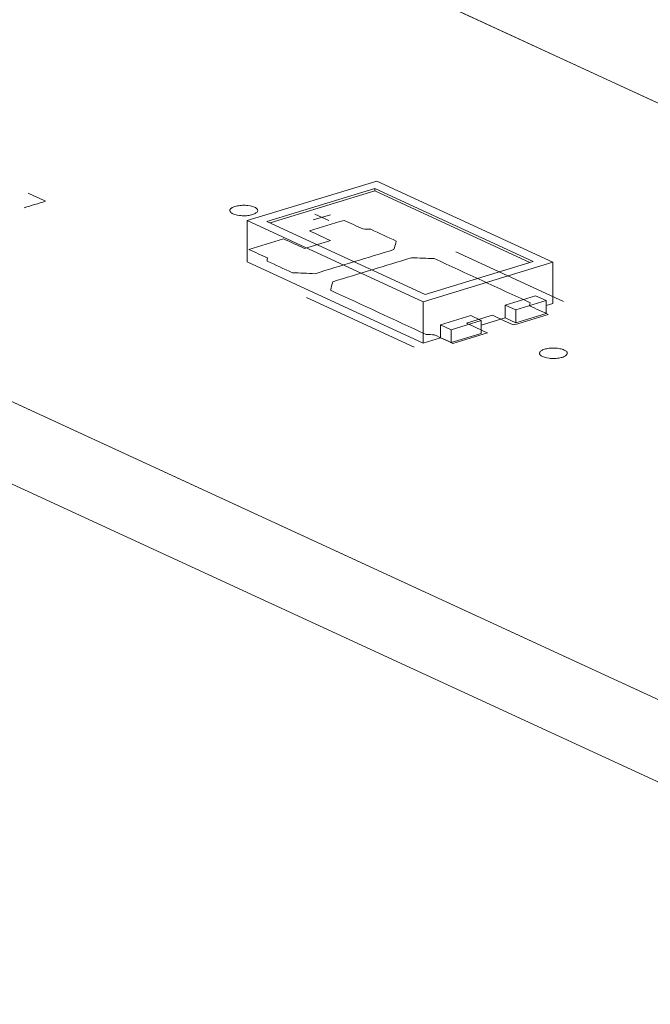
# Model space of a CAD drawing. Header units: inches. Extents: x 511 to 849, y 252 to 484.
# Tile 26 of 235: x 595 to 606, y 304 to 322. Entities that reach past the tile are written whole.
import ezdxf

# ---------------------------------------------------------------- set-up
doc = ezdxf.new("R2010")
doc.units = ezdxf.units.IN
doc.header["$MEASUREMENT"] = 0
doc.layers.add('1', color=7, linetype='Continuous')

# ---------------------------------------------------------------- blocks, each defined once
blk = doc.blocks.new('block 2582')
at = {"layer": '1', "color": 155, "lineweight": 18, "true_color": 0x4c7299}
blk.add_lwpolyline([(602.188, 316.917), (599.347, 318.227)], dxfattribs=at)
blk = doc.blocks.new('block 2583')
at = {"layer": '1', "color": 155, "lineweight": 18, "true_color": 0x4c7299}
blk.add_lwpolyline([(604.127, 317.509), (602.188, 316.917)], dxfattribs=at)
blk = doc.blocks.new('block 2584')
at = {"layer": '1', "color": 155, "lineweight": 18, "true_color": 0x4c7299}
blk.add_lwpolyline([(601.286, 318.819), (604.127, 317.509)], dxfattribs=at)
blk = doc.blocks.new('block 2585')
at = {"layer": '1', "color": 155, "lineweight": 18, "true_color": 0x4c7299}
blk.add_lwpolyline([(599.347, 318.227), (601.286, 318.819)], dxfattribs=at)
blk = doc.blocks.new('block 2586')
at = {"layer": '1', "color": 155, "lineweight": 18, "true_color": 0x4c7299}
blk.add_lwpolyline([(602.152, 316.785), (604.478, 317.496)], dxfattribs=at)
blk = doc.blocks.new('block 2587')
at = {"layer": '1', "color": 155, "lineweight": 18, "true_color": 0x4c7299}
blk.add_lwpolyline([(598.995, 318.241), (602.152, 316.785)], dxfattribs=at)
blk = doc.blocks.new('block 2588')
at = {"layer": '1', "color": 155, "lineweight": 18, "true_color": 0x4c7299}
blk.add_lwpolyline([(601.322, 318.951), (598.995, 318.241)], dxfattribs=at)
blk = doc.blocks.new('block 2589')
at = {"layer": '1', "color": 155, "lineweight": 18, "true_color": 0x4c7299}
blk.add_lwpolyline([(604.478, 317.496), (601.322, 318.951)], dxfattribs=at)
blk = doc.blocks.new('block 2590')
at = {"layer": '1', "color": 155, "lineweight": 18, "true_color": 0x4c7299}
blk.add_lwpolyline([(603.815, 316.638), (604.358, 316.804)], dxfattribs=at)
blk = doc.blocks.new('block 2591')
at = {"layer": '1', "color": 155, "lineweight": 18, "true_color": 0x4c7299}
blk.add_lwpolyline([(603.625, 316.725), (603.815, 316.638)], dxfattribs=at)
blk = doc.blocks.new('block 2592')
at = {"layer": '1', "color": 155, "lineweight": 18, "true_color": 0x4c7299}
blk.add_lwpolyline([(604.358, 316.804), (604.168, 316.891)], dxfattribs=at)
blk = doc.blocks.new('block 2593')
at = {"layer": '1', "color": 155, "lineweight": 18, "true_color": 0x4c7299}
blk.add_lwpolyline([(603.194, 316.448), (602.651, 316.282)], dxfattribs=at)
blk = doc.blocks.new('block 2594')
at = {"layer": '1', "color": 155, "lineweight": 18, "true_color": 0x4c7299}
blk.add_lwpolyline([(602.651, 316.282), (602.462, 316.37)], dxfattribs=at)
blk = doc.blocks.new('block 2595')
at = {"layer": '1', "color": 155, "lineweight": 18, "true_color": 0x4c7299}
blk.add_lwpolyline([(603.005, 316.536), (603.194, 316.448)], dxfattribs=at)
blk = doc.blocks.new('block 3322')
at = {"layer": '1', "color": 155, "lineweight": 18, "true_color": 0x4c7299}
blk.add_lwpolyline([(601.286, 318.773), (601.286, 318.819)], dxfattribs=at)
blk = doc.blocks.new('block 3323')
at = {"layer": '1', "color": 155, "lineweight": 18, "true_color": 0x4c7299}
blk.add_lwpolyline([(602.152, 316.785), (602.152, 316.043)], dxfattribs=at)
blk = doc.blocks.new('block 3324')
at = {"layer": '1', "color": 155, "lineweight": 18, "true_color": 0x4c7299}
blk.add_lwpolyline([(598.995, 318.241), (598.995, 317.499)], dxfattribs=at)
blk = doc.blocks.new('block 3325')
at = {"layer": '1', "color": 155, "lineweight": 18, "true_color": 0x4c7299}
blk.add_lwpolyline([(604.478, 317.496), (604.478, 316.754)], dxfattribs=at)
blk = doc.blocks.new('block 3326')
at = {"layer": '1', "color": 155, "lineweight": 18, "true_color": 0x4c7299}
blk.add_lwpolyline([(601.286, 318.773), (604.066, 317.491)], dxfattribs=at)
blk = doc.blocks.new('block 3327')
at = {"layer": '1', "color": 155, "lineweight": 18, "true_color": 0x4c7299}
blk.add_lwpolyline([(599.408, 318.199), (601.286, 318.773)], dxfattribs=at)
blk = doc.blocks.new('block 3328')
at = {"layer": '1', "color": 155, "lineweight": 18, "true_color": 0x4c7299}
blk.add_lwpolyline([(602.462, 316.37), (602.462, 316.138)], dxfattribs=at)
blk = doc.blocks.new('block 3329')
at = {"layer": '1', "color": 155, "lineweight": 18, "true_color": 0x4c7299}
blk.add_lwpolyline([(603.625, 316.725), (603.625, 316.493)], dxfattribs=at)
blk = doc.blocks.new('block 3330')
at = {"layer": '1', "color": 155, "lineweight": 18, "true_color": 0x4c7299}
blk.add_lwpolyline([(602.651, 316.282), (602.651, 316.051)], dxfattribs=at)
blk = doc.blocks.new('block 3331')
at = {"layer": '1', "color": 155, "lineweight": 18, "true_color": 0x4c7299}
blk.add_lwpolyline([(603.194, 316.448), (603.194, 316.217)], dxfattribs=at)
blk = doc.blocks.new('block 3332')
at = {"layer": '1', "color": 155, "lineweight": 18, "true_color": 0x4c7299}
blk.add_lwpolyline([(604.168, 316.891), (603.625, 316.725)], dxfattribs=at)
blk = doc.blocks.new('block 3333')
at = {"layer": '1', "color": 155, "lineweight": 18, "true_color": 0x4c7299}
blk.add_lwpolyline([(602.462, 316.37), (603.005, 316.536)], dxfattribs=at)
blk = doc.blocks.new('block 3334')
at = {"layer": '1', "color": 155, "lineweight": 18, "true_color": 0x4c7299}
blk.add_lwpolyline([(603.815, 316.638), (603.815, 316.406)], dxfattribs=at)
blk = doc.blocks.new('block 3335')
at = {"layer": '1', "color": 155, "lineweight": 18, "true_color": 0x4c7299}
blk.add_lwpolyline([(604.358, 316.804), (604.358, 316.572)], dxfattribs=at)
blk = doc.blocks.new('block 3336')
at = {"layer": '1', "color": 155, "lineweight": 18, "true_color": 0x4c7299}
blk.add_lwpolyline([(603.194, 316.217), (602.651, 316.051)], dxfattribs=at)
blk = doc.blocks.new('block 3337')
at = {"layer": '1', "color": 155, "lineweight": 18, "true_color": 0x4c7299}
blk.add_lwpolyline([(603.815, 316.406), (604.358, 316.572)], dxfattribs=at)
blk = doc.blocks.new('block 3338')
at = {"layer": '1', "color": 155, "lineweight": 18, "true_color": 0x4c7299}
blk.add_lwpolyline([(602.651, 316.051), (602.462, 316.138)], dxfattribs=at)
blk = doc.blocks.new('block 3339')
at = {"layer": '1', "color": 155, "lineweight": 18, "true_color": 0x4c7299}
blk.add_lwpolyline([(603.625, 316.493), (603.815, 316.406)], dxfattribs=at)
blk = doc.blocks.new('block 3340')
at = {"layer": '1', "color": 155, "lineweight": 18, "true_color": 0x4c7299}
blk.add_lwpolyline([(598.995, 317.499), (602.152, 316.043)], dxfattribs=at)
blk = doc.blocks.new('block 3341')
at = {"layer": '1', "color": 155, "lineweight": 18, "true_color": 0x4c7299}
blk.add_lwpolyline([(602.152, 316.043), (602.462, 316.138)], dxfattribs=at)
blk = doc.blocks.new('block 3342')
at = {"layer": '1', "color": 155, "lineweight": 18, "true_color": 0x4c7299}
blk.add_lwpolyline([(604.358, 316.717), (604.478, 316.754)], dxfattribs=at)
blk = doc.blocks.new('block 3343')
at = {"layer": '1', "color": 155, "lineweight": 18, "true_color": 0x4c7299}
blk.add_lwpolyline([(603.194, 316.362), (603.625, 316.493)], dxfattribs=at)
blk = doc.blocks.new('block 3544')
at = {"layer": '1', "color": 18, "lineweight": 13, "true_color": 0x4c0000}
blk.add_lwpolyline([(615.012, 305.658), (543.608, 338.596)], dxfattribs=at)
blk = doc.blocks.new('block 3549')
at = {"layer": '1', "color": 18, "lineweight": 13, "true_color": 0x4c0000}
blk.add_lwpolyline([(615.012, 305.658), (543.608, 338.596)], dxfattribs=at)
blk = doc.blocks.new('block 3585')
at = {"layer": '1', "color": 18, "lineweight": 13, "true_color": 0x4c0000}
blk.add_lwpolyline([(601.99, 315.968), (600.059, 316.859)], dxfattribs=at)
blk = doc.blocks.new('block 3599')
at = {"layer": '1', "color": 18, "lineweight": 13, "true_color": 0x4c0000}
blk.add_lwpolyline([(601.99, 315.968), (600.059, 316.859)], dxfattribs=at)
blk = doc.blocks.new('block 3654')
at = {"layer": '1', "color": 18, "lineweight": 13, "true_color": 0x4c0000}
blk.add_lwpolyline([(550.41, 346.163), (621.815, 313.225)], dxfattribs=at)
blk = doc.blocks.new('block 3667')
at = {"layer": '1', "color": 18, "lineweight": 13, "true_color": 0x4c0000}
blk.add_lwpolyline([(604.669, 316.786), (602.737, 317.677)], dxfattribs=at)
blk = doc.blocks.new('block 3668')
at = {"layer": '1', "color": 18, "lineweight": 13, "true_color": 0x4c0000}
blk.add_lwpolyline([(600.209, 318.357), (600.461, 318.24)], dxfattribs=at)
blk = doc.blocks.new('block 3669')
at = {"layer": '1', "color": 18, "lineweight": 13, "true_color": 0x4c0000}
blk.add_lwpolyline([(600.179, 318.252), (600.49, 318.346)], dxfattribs=at)
blk = doc.blocks.new('block 3680')
at = {"layer": '1', "color": 18, "lineweight": 13, "true_color": 0x4c0000}
blk.add_lwpolyline([(604.669, 316.786), (602.737, 317.677)], dxfattribs=at)
blk = doc.blocks.new('block 3696')
at = {"layer": '1', "color": 18, "lineweight": 13, "true_color": 0x4c0000}
blk.add_lwpolyline([(550.41, 346.163), (621.815, 313.225)], dxfattribs=at)
blk = doc.blocks.new('block 3699')
at = {"layer": '1', "color": 18, "lineweight": 13, "true_color": 0x4c0000}
blk.add_lwpolyline([(600.209, 318.357), (600.461, 318.24)], dxfattribs=at)
blk = doc.blocks.new('block 3702')
at = {"layer": '1', "color": 18, "lineweight": 13, "true_color": 0x4c0000}
blk.add_lwpolyline([(600.179, 318.252), (600.49, 318.346)], dxfattribs=at)
blk = doc.blocks.new('block 5626')
at = {"layer": '1', "color": 155, "lineweight": 18, "true_color": 0x4c7299}
blk.add_lwpolyline([(615.012, 305.658), (543.608, 338.596)], dxfattribs=at)
blk = doc.blocks.new('block 5641')
at = {"layer": '1', "color": 155, "lineweight": 18, "true_color": 0x4c7299}
blk.add_lwpolyline([(565.987, 338.978), (621.815, 313.225)], dxfattribs=at)
blk = doc.blocks.new('block 5648')
at = {"layer": '1', "color": 155, "lineweight": 18, "true_color": 0x4c7299}
blk.add_lwpolyline([(615.012, 304.175), (543.608, 337.113)], dxfattribs=at)
blk = doc.blocks.new('block 5659')
at = {"layer": '1', "color": 18, "lineweight": 13, "true_color": 0x4c0000}
for points in [[(615.012, 305.658), (566.538, 328.018), (554.42, 333.609), (548.361, 336.404)], [(551.244, 345.779), (575.48, 334.598), (599.717, 323.418), (611.836, 317.828), (617.895, 315.033)]]:
    blk.add_lwpolyline(points, dxfattribs=at)
blk = doc.blocks.new('block 5732')
at = {"layer": '1', "color": 18, "lineweight": 13, "true_color": 0x4c0000}
blk.add_lwpolyline([(598.774, 318.494), (598.793, 318.5), (598.813, 318.504), (598.836, 318.508), (598.859, 318.511), (598.884, 318.514), (598.908, 318.515), (598.958, 318.515), (598.982, 318.514), (599.006, 318.511), (599.049, 318.504), (599.07, 318.5), (599.09, 318.494), (599.109, 318.488), (599.125, 318.481), (599.14, 318.473), (599.153, 318.465), (599.163, 318.457), (599.171, 318.448), (599.177, 318.439), (599.18, 318.431), (599.182, 318.422), (599.18, 318.412), (599.177, 318.403), (599.171, 318.394), (599.162, 318.385), (599.151, 318.377), (599.138, 318.369), (599.123, 318.361), (599.107, 318.355), (599.089, 318.349), (599.07, 318.343), (599.049, 318.339), (599.027, 318.335), (599.004, 318.332), (598.979, 318.329), (598.955, 318.328), (598.905, 318.328), (598.881, 318.33), (598.857, 318.332), (598.814, 318.339), (598.793, 318.343), (598.773, 318.349), (598.754, 318.355), (598.738, 318.362), (598.723, 318.37), (598.71, 318.378), (598.7, 318.386), (598.692, 318.395), (598.686, 318.404), (598.683, 318.413), (598.681, 318.422), (598.683, 318.431), (598.686, 318.44), (598.692, 318.449), (598.701, 318.458), (598.712, 318.466), (598.725, 318.474), (598.74, 318.482), (598.756, 318.488), (598.774, 318.494)], dxfattribs=at)
blk = doc.blocks.new('block 5733')
at = {"layer": '1', "color": 18, "lineweight": 13, "true_color": 0x4c0000}
blk.add_lwpolyline([(604.328, 315.932), (604.347, 315.937), (604.368, 315.942), (604.39, 315.946), (604.414, 315.949), (604.438, 315.951), (604.463, 315.953), (604.513, 315.953), (604.537, 315.951), (604.56, 315.949), (604.604, 315.942), (604.625, 315.937), (604.645, 315.932), (604.663, 315.925), (604.68, 315.918), (604.695, 315.911), (604.708, 315.903), (604.718, 315.894), (604.726, 315.886), (604.732, 315.877), (604.735, 315.868), (604.736, 315.859), (604.735, 315.85), (604.731, 315.841), (604.725, 315.832), (604.717, 315.823), (604.706, 315.814), (604.693, 315.806), (604.678, 315.799), (604.662, 315.792), (604.644, 315.786), (604.625, 315.781), (604.604, 315.776), (604.582, 315.772), (604.559, 315.769), (604.534, 315.767), (604.509, 315.766), (604.46, 315.766), (604.435, 315.767), (604.412, 315.77), (604.368, 315.776), (604.347, 315.781), (604.328, 315.787), (604.309, 315.793), (604.292, 315.8), (604.277, 315.808), (604.265, 315.816), (604.254, 315.824), (604.246, 315.833), (604.241, 315.841), (604.237, 315.85), (604.236, 315.859), (604.237, 315.868), (604.241, 315.878), (604.247, 315.887), (604.256, 315.896), (604.266, 315.904), (604.279, 315.912), (604.294, 315.919), (604.311, 315.926), (604.328, 315.932)], dxfattribs=at)
blk = doc.blocks.new('block 5734')
at = {"layer": '1', "color": 18, "lineweight": 13, "true_color": 0x4c0000}
blk.add_open_spline([(603.772, 316.367), (603.979, 316.43), (604.186, 316.493), (604.393, 316.557), (604.281, 316.608), (604.169, 316.66), (604.058, 316.711), (604.061, 316.729), (604.064, 316.748), (604.068, 316.766), (603.495, 317.03), (602.922, 317.295), (602.349, 317.559), (602.214, 317.564), (602.078, 317.57), (601.943, 317.575), (601.471, 317.431), (601, 317.287), (600.528, 317.143), (600.515, 317.092), (600.501, 317.041), (600.488, 316.99), (601.06, 316.726), (601.633, 316.462), (602.206, 316.197), (602.255, 316.195), (602.303, 316.192), (602.352, 316.19), (602.463, 316.138), (602.575, 316.087), (602.686, 316.035), (602.893, 316.099), (603.1, 316.162), (603.307, 316.225), (603.18, 316.283), (603.054, 316.341), (602.928, 316.4), (603.083, 316.447), (603.238, 316.494), (603.393, 316.542), (603.52, 316.484), (603.646, 316.425), (603.772, 316.367)], degree=3, knots=[0, 0, 0, 0, 1, 1, 1, 2, 2, 2, 3, 3, 3, 4, 4, 4, 5, 5, 5, 6, 6, 6, 7, 7, 7, 8, 8, 8, 9, 9, 9, 10, 10, 10, 11, 11, 11, 12, 12, 12, 13, 13, 13, 14, 14, 14, 14], dxfattribs=at)
blk = doc.blocks.new('block 5735')
at = {"layer": '1', "color": 18, "lineweight": 13, "true_color": 0x4c0000}
blk.add_open_spline([(603.772, 316.367), (603.979, 316.43), (604.186, 316.493), (604.393, 316.557), (604.281, 316.608), (604.169, 316.66), (604.058, 316.711), (604.061, 316.729), (604.064, 316.748), (604.068, 316.766), (603.495, 317.03), (602.922, 317.295), (602.349, 317.559), (602.214, 317.564), (602.078, 317.57), (601.943, 317.575), (601.471, 317.431), (601, 317.287), (600.528, 317.143), (600.515, 317.092), (600.501, 317.041), (600.488, 316.99), (601.06, 316.726), (601.633, 316.462), (602.206, 316.197), (602.255, 316.195), (602.303, 316.192), (602.352, 316.19), (602.463, 316.138), (602.575, 316.087), (602.686, 316.035), (602.893, 316.099), (603.1, 316.162), (603.307, 316.225), (603.18, 316.283), (603.054, 316.341), (602.928, 316.4), (603.083, 316.447), (603.238, 316.494), (603.393, 316.542), (603.52, 316.484), (603.646, 316.425), (603.772, 316.367)], degree=3, knots=[0, 0, 0, 0, 1, 1, 1, 2, 2, 2, 3, 3, 3, 4, 4, 4, 5, 5, 5, 6, 6, 6, 7, 7, 7, 8, 8, 8, 9, 9, 9, 10, 10, 10, 11, 11, 11, 12, 12, 12, 13, 13, 13, 14, 14, 14, 14], dxfattribs=at)
blk = doc.blocks.new('block 5736')
at = {"layer": '1', "color": 18, "lineweight": 13, "true_color": 0x4c0000}
blk.add_open_spline([(601.668, 317.873), (601.654, 317.822), (601.641, 317.771), (601.627, 317.721), (601.156, 317.576), (600.684, 317.432), (600.212, 317.288), (600.077, 317.294), (599.942, 317.299), (599.806, 317.304), (599.654, 317.375), (599.502, 317.445), (599.35, 317.515), (599.353, 317.533), (599.357, 317.551), (599.36, 317.57), (599.248, 317.621), (599.137, 317.673), (599.025, 317.724), (599.232, 317.787), (599.439, 317.851), (599.646, 317.914), (599.772, 317.855), (599.898, 317.797), (600.024, 317.739), (600.179, 317.786), (600.335, 317.834), (600.49, 317.881), (600.363, 317.939), (600.237, 317.998), (600.111, 318.056), (600.318, 318.119), (600.525, 318.182), (600.731, 318.245), (600.843, 318.194), (600.955, 318.143), (601.066, 318.091), (601.115, 318.089), (601.163, 318.086), (601.211, 318.084), (601.364, 318.013), (601.516, 317.943), (601.668, 317.873)], degree=3, knots=[0, 0, 0, 0, 1, 1, 1, 2, 2, 2, 3, 3, 3, 4, 4, 4, 5, 5, 5, 6, 6, 6, 7, 7, 7, 8, 8, 8, 9, 9, 9, 10, 10, 10, 11, 11, 11, 12, 12, 12, 13, 13, 13, 14, 14, 14, 14], dxfattribs=at)
blk = doc.blocks.new('block 5737')
at = {"layer": '1', "color": 18, "lineweight": 13, "true_color": 0x4c0000}
blk.add_open_spline([(601.668, 317.873), (601.654, 317.822), (601.641, 317.771), (601.627, 317.721), (601.156, 317.576), (600.684, 317.432), (600.212, 317.288), (600.077, 317.294), (599.942, 317.299), (599.806, 317.304), (599.654, 317.375), (599.502, 317.445), (599.35, 317.515), (599.353, 317.533), (599.357, 317.551), (599.36, 317.57), (599.248, 317.621), (599.137, 317.673), (599.025, 317.724), (599.232, 317.787), (599.439, 317.851), (599.646, 317.914), (599.772, 317.855), (599.898, 317.797), (600.024, 317.739), (600.179, 317.786), (600.335, 317.834), (600.49, 317.881), (600.363, 317.939), (600.237, 317.998), (600.111, 318.056), (600.318, 318.119), (600.525, 318.182), (600.731, 318.245), (600.843, 318.194), (600.955, 318.143), (601.066, 318.091), (601.115, 318.089), (601.163, 318.086), (601.211, 318.084), (601.364, 318.013), (601.516, 317.943), (601.668, 317.873)], degree=3, knots=[0, 0, 0, 0, 1, 1, 1, 2, 2, 2, 3, 3, 3, 4, 4, 4, 5, 5, 5, 6, 6, 6, 7, 7, 7, 8, 8, 8, 9, 9, 9, 10, 10, 10, 11, 11, 11, 12, 12, 12, 13, 13, 13, 14, 14, 14, 14], dxfattribs=at)
blk = doc.blocks.new('block 5791')
at = {"layer": '1', "color": 18, "lineweight": 13, "true_color": 0x4c0000}
blk.add_lwpolyline([(604.328, 315.932), (604.347, 315.937), (604.368, 315.942), (604.39, 315.946), (604.414, 315.949), (604.438, 315.951), (604.463, 315.953), (604.513, 315.953), (604.537, 315.951), (604.56, 315.949), (604.604, 315.942), (604.625, 315.937), (604.645, 315.932), (604.663, 315.925), (604.68, 315.918), (604.695, 315.911), (604.708, 315.903), (604.718, 315.894), (604.726, 315.886), (604.732, 315.877), (604.735, 315.868), (604.736, 315.859), (604.735, 315.85), (604.731, 315.841), (604.725, 315.832), (604.717, 315.823), (604.706, 315.814), (604.693, 315.806), (604.678, 315.799), (604.662, 315.792), (604.644, 315.786), (604.625, 315.781), (604.604, 315.776), (604.582, 315.772), (604.559, 315.769), (604.534, 315.767), (604.509, 315.766), (604.46, 315.766), (604.435, 315.767), (604.412, 315.77), (604.368, 315.776), (604.347, 315.781), (604.328, 315.787), (604.309, 315.793), (604.292, 315.8), (604.277, 315.808), (604.265, 315.816), (604.254, 315.824), (604.246, 315.833), (604.241, 315.841), (604.237, 315.85), (604.236, 315.859), (604.237, 315.868), (604.241, 315.878), (604.247, 315.887), (604.256, 315.896), (604.266, 315.904), (604.279, 315.912), (604.294, 315.919), (604.311, 315.926), (604.328, 315.932)], dxfattribs=at)
blk = doc.blocks.new('block 5800')
at = {"layer": '1', "color": 18, "lineweight": 13, "true_color": 0x4c0000}
blk.add_open_spline([(601.668, 317.873), (601.654, 317.822), (601.641, 317.771), (601.627, 317.721), (601.156, 317.576), (600.684, 317.432), (600.212, 317.288), (600.077, 317.294), (599.942, 317.299), (599.806, 317.304), (599.654, 317.375), (599.502, 317.445), (599.35, 317.515), (599.353, 317.533), (599.357, 317.551), (599.36, 317.57), (599.248, 317.621), (599.137, 317.673), (599.025, 317.724), (599.232, 317.787), (599.439, 317.851), (599.646, 317.914), (599.772, 317.855), (599.898, 317.797), (600.024, 317.739), (600.179, 317.786), (600.335, 317.834), (600.49, 317.881), (600.363, 317.939), (600.237, 317.998), (600.111, 318.056), (600.318, 318.119), (600.525, 318.182), (600.731, 318.245), (600.843, 318.194), (600.955, 318.143), (601.066, 318.091), (601.115, 318.089), (601.163, 318.086), (601.211, 318.084), (601.364, 318.013), (601.516, 317.943), (601.668, 317.873)], degree=3, knots=[0, 0, 0, 0, 1, 1, 1, 2, 2, 2, 3, 3, 3, 4, 4, 4, 5, 5, 5, 6, 6, 6, 7, 7, 7, 8, 8, 8, 9, 9, 9, 10, 10, 10, 11, 11, 11, 12, 12, 12, 13, 13, 13, 14, 14, 14, 14], dxfattribs=at)
blk = doc.blocks.new('block 5837')
at = {"layer": '1', "color": 18, "lineweight": 13, "true_color": 0x4c0000}
for points in [[(615.012, 305.658), (566.538, 328.018), (554.42, 333.609), (548.361, 336.404)], [(551.244, 345.779), (575.48, 334.598), (599.717, 323.418), (611.836, 317.828), (617.895, 315.033)]]:
    blk.add_lwpolyline(points, dxfattribs=at)
blk = doc.blocks.new('block 5839')
at = {"layer": '1', "color": 18, "lineweight": 13, "true_color": 0x4c0000}
blk.add_open_spline([(601.668, 317.873), (601.654, 317.822), (601.641, 317.771), (601.627, 317.721), (601.156, 317.576), (600.684, 317.432), (600.212, 317.288), (600.077, 317.294), (599.942, 317.299), (599.806, 317.304), (599.654, 317.375), (599.502, 317.445), (599.35, 317.515), (599.353, 317.533), (599.357, 317.551), (599.36, 317.57), (599.248, 317.621), (599.137, 317.673), (599.025, 317.724), (599.232, 317.787), (599.439, 317.851), (599.646, 317.914), (599.772, 317.855), (599.898, 317.797), (600.024, 317.739), (600.179, 317.786), (600.335, 317.834), (600.49, 317.881), (600.363, 317.939), (600.237, 317.998), (600.111, 318.056), (600.318, 318.119), (600.525, 318.182), (600.731, 318.245), (600.843, 318.194), (600.955, 318.143), (601.066, 318.091), (601.115, 318.089), (601.163, 318.086), (601.211, 318.084), (601.364, 318.013), (601.516, 317.943), (601.668, 317.873)], degree=3, knots=[0, 0, 0, 0, 1, 1, 1, 2, 2, 2, 3, 3, 3, 4, 4, 4, 5, 5, 5, 6, 6, 6, 7, 7, 7, 8, 8, 8, 9, 9, 9, 10, 10, 10, 11, 11, 11, 12, 12, 12, 13, 13, 13, 14, 14, 14, 14], dxfattribs=at)
blk = doc.blocks.new('block 5841')
at = {"layer": '1', "color": 18, "lineweight": 13, "true_color": 0x4c0000}
blk.add_open_spline([(603.772, 316.367), (603.979, 316.43), (604.186, 316.493), (604.393, 316.557), (604.281, 316.608), (604.169, 316.66), (604.058, 316.711), (604.061, 316.729), (604.064, 316.748), (604.068, 316.766), (603.495, 317.03), (602.922, 317.295), (602.349, 317.559), (602.214, 317.564), (602.078, 317.57), (601.943, 317.575), (601.471, 317.431), (601, 317.287), (600.528, 317.143), (600.515, 317.092), (600.501, 317.041), (600.488, 316.99), (601.06, 316.726), (601.633, 316.462), (602.206, 316.197), (602.255, 316.195), (602.303, 316.192), (602.352, 316.19), (602.463, 316.138), (602.575, 316.087), (602.686, 316.035), (602.893, 316.099), (603.1, 316.162), (603.307, 316.225), (603.18, 316.283), (603.054, 316.341), (602.928, 316.4), (603.083, 316.447), (603.238, 316.494), (603.393, 316.542), (603.52, 316.484), (603.646, 316.425), (603.772, 316.367)], degree=3, knots=[0, 0, 0, 0, 1, 1, 1, 2, 2, 2, 3, 3, 3, 4, 4, 4, 5, 5, 5, 6, 6, 6, 7, 7, 7, 8, 8, 8, 9, 9, 9, 10, 10, 10, 11, 11, 11, 12, 12, 12, 13, 13, 13, 14, 14, 14, 14], dxfattribs=at)
blk = doc.blocks.new('block 5843')
at = {"layer": '1', "color": 18, "lineweight": 13, "true_color": 0x4c0000}
blk.add_lwpolyline([(598.774, 318.494), (598.793, 318.5), (598.813, 318.504), (598.836, 318.508), (598.859, 318.511), (598.884, 318.514), (598.908, 318.515), (598.958, 318.515), (598.982, 318.514), (599.006, 318.511), (599.049, 318.504), (599.07, 318.5), (599.09, 318.494), (599.109, 318.488), (599.125, 318.481), (599.14, 318.473), (599.153, 318.465), (599.163, 318.457), (599.171, 318.448), (599.177, 318.439), (599.18, 318.431), (599.182, 318.422), (599.18, 318.412), (599.177, 318.403), (599.171, 318.394), (599.162, 318.385), (599.151, 318.377), (599.138, 318.369), (599.123, 318.361), (599.107, 318.355), (599.089, 318.349), (599.07, 318.343), (599.049, 318.339), (599.027, 318.335), (599.004, 318.332), (598.979, 318.329), (598.955, 318.328), (598.905, 318.328), (598.881, 318.33), (598.857, 318.332), (598.814, 318.339), (598.793, 318.343), (598.773, 318.349), (598.754, 318.355), (598.738, 318.362), (598.723, 318.37), (598.71, 318.378), (598.7, 318.386), (598.692, 318.395), (598.686, 318.404), (598.683, 318.413), (598.681, 318.422), (598.683, 318.431), (598.686, 318.44), (598.692, 318.449), (598.701, 318.458), (598.712, 318.466), (598.725, 318.474), (598.74, 318.482), (598.756, 318.488), (598.774, 318.494)], dxfattribs=at)
blk = doc.blocks.new('block 5849')
at = {"layer": '1', "color": 18, "lineweight": 13, "true_color": 0x4c0000}
blk.add_open_spline([(603.772, 316.367), (603.979, 316.43), (604.186, 316.493), (604.393, 316.557), (604.281, 316.608), (604.169, 316.66), (604.058, 316.711), (604.061, 316.729), (604.064, 316.748), (604.068, 316.766), (603.495, 317.03), (602.922, 317.295), (602.349, 317.559), (602.214, 317.564), (602.078, 317.57), (601.943, 317.575), (601.471, 317.431), (601, 317.287), (600.528, 317.143), (600.515, 317.092), (600.501, 317.041), (600.488, 316.99), (601.06, 316.726), (601.633, 316.462), (602.206, 316.197), (602.255, 316.195), (602.303, 316.192), (602.352, 316.19), (602.463, 316.138), (602.575, 316.087), (602.686, 316.035), (602.893, 316.099), (603.1, 316.162), (603.307, 316.225), (603.18, 316.283), (603.054, 316.341), (602.928, 316.4), (603.083, 316.447), (603.238, 316.494), (603.393, 316.542), (603.52, 316.484), (603.646, 316.425), (603.772, 316.367)], degree=3, knots=[0, 0, 0, 0, 1, 1, 1, 2, 2, 2, 3, 3, 3, 4, 4, 4, 5, 5, 5, 6, 6, 6, 7, 7, 7, 8, 8, 8, 9, 9, 9, 10, 10, 10, 11, 11, 11, 12, 12, 12, 13, 13, 13, 14, 14, 14, 14], dxfattribs=at)
blk = doc.blocks.new('block 5927')
at = {"layer": '1', "color": 18, "lineweight": 13, "true_color": 0x4c0000}
blk.add_open_spline([(595.062, 318.735), (595.167, 318.686), (595.272, 318.637), (595.377, 318.589), (595.248, 318.549), (595.119, 318.51), (594.99, 318.47)], degree=3, knots=[0, 0, 0, 0, 1, 1, 1, 2, 2, 2, 2], dxfattribs=at)
blk = doc.blocks.new('block 5942')
at = {"layer": '1', "color": 18, "lineweight": 13, "true_color": 0x4c0000}
blk.add_open_spline([(595.062, 318.735), (595.167, 318.686), (595.272, 318.637), (595.377, 318.589), (595.248, 318.549), (595.119, 318.51), (594.99, 318.47)], degree=3, knots=[0, 0, 0, 0, 1, 1, 1, 2, 2, 2, 2], dxfattribs=at)

msp = doc.modelspace()

# ---------------------------------------------------------------- block references
at = {"layer": '1'}
for name in ['block 5659', 'block 5837', 'block 3654', 'block 3696', 'block 5641', 'block 3544', 'block 3549', 'block 5626', 'block 5648', 'block 2588', 'block 2585', 'block 2584', 'block 3322', 'block 2589', 'block 5927', 'block 5942', 'block 3327', 'block 3326', 'block 5732', 'block 5843', 'block 3669', 'block 3702', 'block 3668', 'block 3699', 'block 2587', 'block 3324', 'block 5736', 'block 5737', 'block 5800', 'block 5839', 'block 2582', 'block 5734', 'block 5735', 'block 5841', 'block 5849', 'block 3667', 'block 3680', 'block 3340', 'block 2586', 'block 2583', 'block 3325', 'block 3585', 'block 3599', 'block 3332', 'block 2592', 'block 3323', 'block 2591', 'block 3329', 'block 2590', 'block 3335', 'block 3342', 'block 3333', 'block 2595', 'block 3334', 'block 3337', 'block 2594', 'block 3328', 'block 2593', 'block 3343', 'block 3331', 'block 3339', 'block 3330', 'block 3336', 'block 3341', 'block 3338', 'block 5733', 'block 5791']:
    msp.add_blockref(name, (0, 0), dxfattribs=at)

doc.saveas('drawing.dxf')
